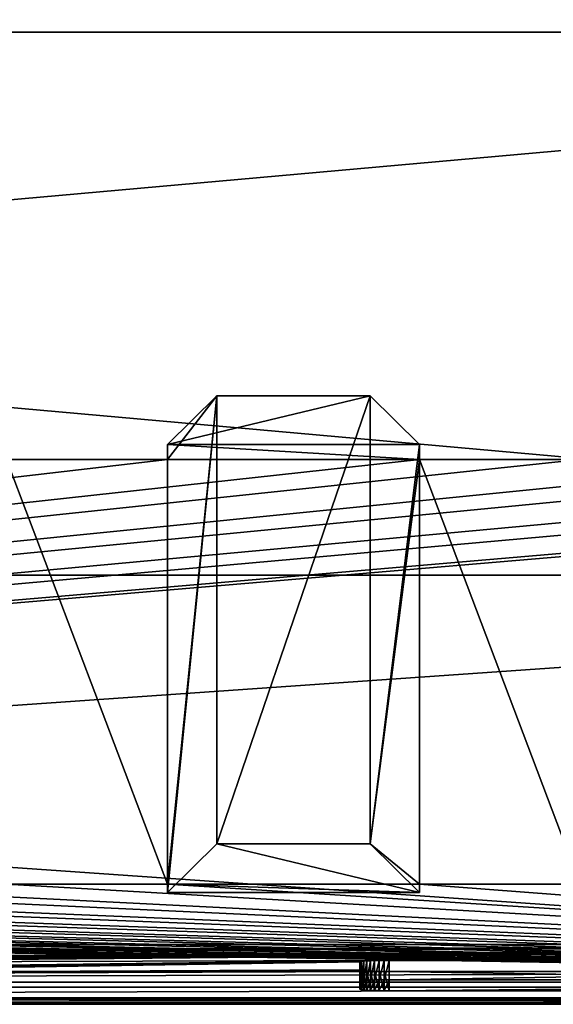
# Model space of a CAD drawing. Header units: inches. Extents: x -14.4 to 14.4, y -0.1 to 14.
# Tile 17 of 21: x 5.5 to 7.9, y 0 to 4.6. Entities that reach past the tile are written whole.
import ezdxf

# ---------------------------------------------------------------- set-up
doc = ezdxf.new("R2010")
doc.units = ezdxf.units.IN
doc.header["$LTSCALE"] = 65.185185
doc.header["$MEASUREMENT"] = 0
for name, color, linetype in [('10', 7, 'CONTINUOUS'), ('11', 7, 'CONTINUOUS'), ('113', 7, 'CONTINUOUS'), ('114', 7, 'CONTINUOUS'), ('115', 7, 'CONTINUOUS'), ('117', 7, 'CONTINUOUS'), ('12', 7, 'CONTINUOUS'), ('13', 7, 'CONTINUOUS'), ('131', 7, 'CONTINUOUS'), ('132', 7, 'CONTINUOUS'), ('17', 7, 'CONTINUOUS'), ('18', 7, 'CONTINUOUS'), ('19', 7, 'CONTINUOUS'), ('20', 7, 'CONTINUOUS'), ('21', 7, 'CONTINUOUS'), ('22', 7, 'CONTINUOUS'), ('23', 7, 'CONTINUOUS'), ('3', 7, 'CONTINUOUS'), ('4', 7, 'CONTINUOUS'), ('46', 7, 'CONTINUOUS'), ('47', 7, 'CONTINUOUS'), ('48', 7, 'CONTINUOUS'), ('49', 7, 'CONTINUOUS'), ('5', 7, 'CONTINUOUS'), ('50', 7, 'CONTINUOUS'), ('51', 7, 'CONTINUOUS'), ('6', 7, 'CONTINUOUS'), ('7', 7, 'CONTINUOUS'), ('8', 7, 'CONTINUOUS'), ('9', 7, 'CONTINUOUS')]:
    doc.layers.add(name, color=color, linetype=linetype)

msp = doc.modelspace()

# ---------------------------------------------------------------- linework, layer by layer
at = {"layer": '10', "color": 7, "linetype": 'CONTINUOUS'}
for points in [[(-14.226, 0, -0.5), (14.226, 0, -0.5), (-14.226, -0.015, -0.5), (-14.226, 0, -0.5)], [(14.226, 0, -0.5), (-14.226, -0.03, -0.5), (-14.226, -0.015, -0.5), (14.226, 0, -0.5)], [(-14.226, -0.03, -0.5), (14.226, 0, -0.5), (14.226, -0.015, -0.5), (-14.226, -0.03, -0.5)], [(14.226, -0.03, -0.5), (-14.226, -0.03, -0.5), (14.226, -0.015, -0.5), (14.226, -0.03, -0.5)]]:
    msp.add_3dface(points, dxfattribs=at)
at = {"layer": '11', "color": 7, "linetype": 'CONTINUOUS'}
for points in [[(14.1635, 1.97, -0.03), (14.1635, 0, -0.03), (-14.1635, 0, -0.03), (14.1635, 1.97, -0.03)], [(14.1635, 1.97, -0.03), (-14.1635, 0, -0.03), (-14.1635, 1.97, -0.03), (14.1635, 1.97, -0.03)]]:
    msp.add_3dface(points, dxfattribs=at)
at = {"layer": '113', "color": 7, "linetype": 'CONTINUOUS'}
for points in [[(7.047, 0.0775, 16.9958), (7.0491, 0.0787, 16.972), (7.047, 0.0404, 17.7038), (7.047, 0.0775, 16.9958)], [(7.047, 0.0404, 17.7038), (7.0491, 0.0787, 16.972), (7.0491, 0.0391, 17.7277), (7.047, 0.0404, 17.7038)], [(7.0491, 0.0787, 16.972), (7.0553, 0.08, 16.9488), (7.0491, 0.0391, 17.7277), (7.0491, 0.0787, 16.972)], [(7.0491, 0.0391, 17.7277), (7.0553, 0.08, 16.9488), (7.0553, 0.0379, 17.7508), (7.0491, 0.0391, 17.7277)], [(7.0553, 0.08, 16.9488), (7.0654, 0.0811, 16.9271), (7.0553, 0.0379, 17.7508), (7.0553, 0.08, 16.9488)], [(7.0553, 0.0379, 17.7508), (7.0654, 0.0811, 16.9271), (7.0654, 0.0368, 17.7725), (7.0553, 0.0379, 17.7508)], [(7.0654, 0.0811, 16.9271), (7.0792, 0.0821, 16.9075), (7.0654, 0.0368, 17.7725), (7.0654, 0.0811, 16.9271)], [(7.0654, 0.0368, 17.7725), (7.0792, 0.0821, 16.9075), (7.0792, 0.0358, 17.7921), (7.0654, 0.0368, 17.7725)], [(7.0792, 0.0821, 16.9075), (7.0961, 0.083, 16.8906), (7.0792, 0.0358, 17.7921), (7.0792, 0.0821, 16.9075)], [(7.0792, 0.0358, 17.7921), (7.0961, 0.083, 16.8906), (7.0961, 0.0349, 17.809), (7.0792, 0.0358, 17.7921)], [(7.0961, 0.083, 16.8906), (7.1158, 0.0837, 16.8769), (7.0961, 0.0349, 17.809), (7.0961, 0.083, 16.8906)], [(7.0961, 0.0349, 17.809), (7.1158, 0.0837, 16.8769), (7.1158, 0.0342, 17.8227), (7.0961, 0.0349, 17.809)], [(7.1158, 0.0837, 16.8769), (7.1375, 0.0843, 16.8668), (7.1158, 0.0342, 17.8227), (7.1158, 0.0837, 16.8769)], [(7.1158, 0.0342, 17.8227), (7.1375, 0.0843, 16.8668), (7.1375, 0.0336, 17.8329), (7.1158, 0.0342, 17.8227)], [(7.1375, 0.0843, 16.8668), (7.1606, 0.0846, 16.8606), (7.1375, 0.0336, 17.8329), (7.1375, 0.0843, 16.8668)], [(7.1375, 0.0336, 17.8329), (7.1606, 0.0846, 16.8606), (7.1606, 0.0333, 17.8391), (7.1375, 0.0336, 17.8329)], [(7.1845, 0.0847, 16.8585), (7.1845, 0.0332, 17.8411), (7.1606, 0.0333, 17.8391), (7.1845, 0.0847, 16.8585)], [(7.1606, 0.0846, 16.8606), (7.1845, 0.0847, 16.8585), (7.1606, 0.0333, 17.8391), (7.1606, 0.0846, 16.8606)], [(12.8155, 0.0332, 17.8411), (7.1845, 0.0332, 17.8411), (12.8155, 0.0847, 16.8585), (12.8155, 0.0332, 17.8411)], [(12.8155, 0.0847, 16.8585), (7.1845, 0.0332, 17.8411), (7.1845, 0.0847, 16.8585), (12.8155, 0.0847, 16.8585)]]:
    msp.add_3dface(points, dxfattribs=at)
at = {"layer": '114', "color": 7, "linetype": 'CONTINUOUS'}
for points in [[(7.047, 0.1303, 17.7085), (7.047, 0.1674, 17.0005), (7.047, 0.0404, 17.7038), (7.047, 0.1303, 17.7085)], [(7.047, 0.1674, 17.0005), (7.047, 0.0775, 16.9958), (7.047, 0.0404, 17.7038), (7.047, 0.1674, 17.0005)]]:
    msp.add_3dface(points, dxfattribs=at)
at = {"layer": '115', "color": 7, "linetype": 'CONTINUOUS'}
for points in [[(7.1845, 0.1746, 16.8632), (12.8155, 0.1746, 16.8632), (7.1845, 0.0847, 16.8585), (7.1845, 0.1746, 16.8632)], [(12.8155, 0.1746, 16.8632), (12.8155, 0.0847, 16.8585), (7.1845, 0.0847, 16.8585), (12.8155, 0.1746, 16.8632)]]:
    msp.add_3dface(points, dxfattribs=at)
at = {"layer": '117', "color": 7, "linetype": 'CONTINUOUS'}
for points in [[(12.8155, 0.1231, 17.8459), (7.1845, 0.1231, 17.8459), (12.8155, 0.0332, 17.8411), (12.8155, 0.1231, 17.8459)], [(7.1845, 0.1231, 17.8459), (7.1845, 0.0332, 17.8411), (12.8155, 0.0332, 17.8411), (7.1845, 0.1231, 17.8459)]]:
    msp.add_3dface(points, dxfattribs=at)
at = {"layer": '12', "color": 7, "linetype": 'CONTINUOUS'}
for points in [[(14.1635, 1.97), (14.1635, 1.97, -0.03), (-14.1635, 1.97, -0.03), (14.1635, 1.97)], [(14.1635, 1.97), (-14.1635, 1.97, -0.03), (-14.1635, 1.97), (14.1635, 1.97)]]:
    msp.add_3dface(points, dxfattribs=at)
at = {"layer": '13', "color": 7, "linetype": 'CONTINUOUS'}
for points in [[(10.7058, 14), (14.1635, 4.5), (-14.1635, 1.97), (10.7058, 14)], [(-10.7058, 14), (10.7058, 14), (-14.1635, 1.97), (-10.7058, 14)], [(14.1635, 4.5), (14.1635, 1.97), (-14.1635, 1.97), (14.1635, 4.5)]]:
    msp.add_3dface(points, dxfattribs=at)
at = {"layer": '131', "color": 7, "linetype": 'CONTINUOUS'}
for points in [[(7.0491, 0.129, 17.7324), (7.047, 0.1303, 17.7085), (7.0491, 0.0391, 17.7277), (7.0491, 0.129, 17.7324)], [(7.047, 0.1303, 17.7085), (7.047, 0.0404, 17.7038), (7.0491, 0.0391, 17.7277), (7.047, 0.1303, 17.7085)], [(7.0553, 0.1278, 17.7555), (7.0491, 0.129, 17.7324), (7.0553, 0.0379, 17.7508), (7.0553, 0.1278, 17.7555)], [(7.0491, 0.129, 17.7324), (7.0491, 0.0391, 17.7277), (7.0553, 0.0379, 17.7508), (7.0491, 0.129, 17.7324)], [(7.0654, 0.1267, 17.7772), (7.0553, 0.1278, 17.7555), (7.0654, 0.0368, 17.7725), (7.0654, 0.1267, 17.7772)], [(7.0553, 0.1278, 17.7555), (7.0553, 0.0379, 17.7508), (7.0654, 0.0368, 17.7725), (7.0553, 0.1278, 17.7555)], [(7.0792, 0.1256, 17.7968), (7.0654, 0.1267, 17.7772), (7.0792, 0.0358, 17.7921), (7.0792, 0.1256, 17.7968)], [(7.0654, 0.1267, 17.7772), (7.0654, 0.0368, 17.7725), (7.0792, 0.0358, 17.7921), (7.0654, 0.1267, 17.7772)], [(7.0961, 0.1247, 17.8137), (7.0792, 0.1256, 17.7968), (7.0961, 0.0349, 17.809), (7.0961, 0.1247, 17.8137)], [(7.0792, 0.1256, 17.7968), (7.0792, 0.0358, 17.7921), (7.0961, 0.0349, 17.809), (7.0792, 0.1256, 17.7968)], [(7.1157, 0.124, 17.8275), (7.0961, 0.1247, 17.8137), (7.1158, 0.0342, 17.8227), (7.1157, 0.124, 17.8275)], [(7.0961, 0.1247, 17.8137), (7.0961, 0.0349, 17.809), (7.1158, 0.0342, 17.8227), (7.0961, 0.1247, 17.8137)], [(7.1375, 0.1235, 17.8376), (7.1157, 0.124, 17.8275), (7.1375, 0.0336, 17.8329), (7.1375, 0.1235, 17.8376)], [(7.1157, 0.124, 17.8275), (7.1158, 0.0342, 17.8227), (7.1375, 0.0336, 17.8329), (7.1157, 0.124, 17.8275)], [(7.1606, 0.1232, 17.8438), (7.1375, 0.1235, 17.8376), (7.1606, 0.0333, 17.8391), (7.1606, 0.1232, 17.8438)], [(7.1375, 0.1235, 17.8376), (7.1375, 0.0336, 17.8329), (7.1606, 0.0333, 17.8391), (7.1375, 0.1235, 17.8376)], [(7.1845, 0.1231, 17.8459), (7.1606, 0.1232, 17.8438), (7.1845, 0.0332, 17.8411), (7.1845, 0.1231, 17.8459)], [(7.1845, 0.0332, 17.8411), (7.1606, 0.1232, 17.8438), (7.1606, 0.0333, 17.8391), (7.1845, 0.0332, 17.8411)]]:
    msp.add_3dface(points, dxfattribs=at)
at = {"layer": '132', "color": 7, "linetype": 'CONTINUOUS'}
for points in [[(7.047, 0.1674, 17.0005), (7.0491, 0.1686, 16.9767), (7.047, 0.0775, 16.9958), (7.047, 0.1674, 17.0005)], [(7.0491, 0.1686, 16.9767), (7.0491, 0.0787, 16.972), (7.047, 0.0775, 16.9958), (7.0491, 0.1686, 16.9767)], [(7.0491, 0.1686, 16.9767), (7.0553, 0.1698, 16.9536), (7.0491, 0.0787, 16.972), (7.0491, 0.1686, 16.9767)], [(7.0553, 0.1698, 16.9536), (7.0553, 0.08, 16.9488), (7.0491, 0.0787, 16.972), (7.0553, 0.1698, 16.9536)], [(7.0553, 0.1698, 16.9536), (7.0654, 0.171, 16.9319), (7.0553, 0.08, 16.9488), (7.0553, 0.1698, 16.9536)], [(7.0654, 0.171, 16.9319), (7.0654, 0.0811, 16.9271), (7.0553, 0.08, 16.9488), (7.0654, 0.171, 16.9319)], [(7.0654, 0.171, 16.9319), (7.0792, 0.172, 16.9123), (7.0654, 0.0811, 16.9271), (7.0654, 0.171, 16.9319)], [(7.0792, 0.172, 16.9123), (7.0792, 0.0821, 16.9075), (7.0654, 0.0811, 16.9271), (7.0792, 0.172, 16.9123)], [(7.0792, 0.172, 16.9123), (7.0961, 0.1729, 16.8953), (7.0792, 0.0821, 16.9075), (7.0792, 0.172, 16.9123)], [(7.0961, 0.1729, 16.8953), (7.0961, 0.083, 16.8906), (7.0792, 0.0821, 16.9075), (7.0961, 0.1729, 16.8953)], [(7.0961, 0.1729, 16.8953), (7.1157, 0.1736, 16.8816), (7.0961, 0.083, 16.8906), (7.0961, 0.1729, 16.8953)], [(7.1157, 0.1736, 16.8816), (7.1158, 0.0837, 16.8769), (7.0961, 0.083, 16.8906), (7.1157, 0.1736, 16.8816)], [(7.1157, 0.1736, 16.8816), (7.1375, 0.1741, 16.8715), (7.1158, 0.0837, 16.8769), (7.1157, 0.1736, 16.8816)], [(7.1375, 0.1741, 16.8715), (7.1375, 0.0843, 16.8668), (7.1158, 0.0837, 16.8769), (7.1375, 0.1741, 16.8715)], [(7.1375, 0.1741, 16.8715), (7.1606, 0.1745, 16.8653), (7.1375, 0.0843, 16.8668), (7.1375, 0.1741, 16.8715)], [(7.1606, 0.1745, 16.8653), (7.1606, 0.0846, 16.8606), (7.1375, 0.0843, 16.8668), (7.1606, 0.1745, 16.8653)], [(7.1606, 0.1745, 16.8653), (7.1845, 0.1746, 16.8632), (7.1606, 0.0846, 16.8606), (7.1606, 0.1745, 16.8653)], [(7.1845, 0.1746, 16.8632), (7.1845, 0.0847, 16.8585), (7.1606, 0.0846, 16.8606), (7.1845, 0.1746, 16.8632)]]:
    msp.add_3dface(points, dxfattribs=at)
at = {"layer": '17', "color": 7, "linetype": 'CONTINUOUS'}
for points in [[(-13.3225, -0.03), (13.3225, -0.03), (-13.3225, 0.073), (-13.3225, -0.03)], [(13.3225, -0.03), (13.3225, 0.073), (-13.3225, 0.073), (13.3225, -0.03)]]:
    msp.add_3dface(points, dxfattribs=at)
at = {"layer": '18', "color": 7, "linetype": 'CONTINUOUS'}
for points in [[(13.3225, -0.03, 19.25), (-13.3225, -0.03, 19.25), (13.3225, 0.0495, 19.25), (13.3225, -0.03, 19.25)], [(13.3225, 0.0495, 19.25), (-13.3225, -0.03, 19.25), (-13.3225, 0.0495, 19.25), (13.3225, 0.0495, 19.25)]]:
    msp.add_3dface(points, dxfattribs=at)
at = {"layer": '19', "color": 7, "linetype": 'CONTINUOUS'}
for points in [[(13.3225, 0.2484, 15.4549), (-12.8155, 0.1746, 16.8632), (-13.3225, 0.2484, 15.4549), (13.3225, 0.2484, 15.4549)], [(-12.8155, 0.1746, 16.8632), (13.3225, 0.2484, 15.4549), (-7.1845, 0.1746, 16.8632), (-12.8155, 0.1746, 16.8632)], [(-7.1845, 0.1746, 16.8632), (13.3225, 0.2484, 15.4549), (-7.1606, 0.1745, 16.8653), (-7.1845, 0.1746, 16.8632)], [(-7.1606, 0.1745, 16.8653), (13.3225, 0.2484, 15.4549), (-7.1375, 0.1741, 16.8715), (-7.1606, 0.1745, 16.8653)], [(-7.1375, 0.1741, 16.8715), (13.3225, 0.2484, 15.4549), (-7.1157, 0.1736, 16.8816), (-7.1375, 0.1741, 16.8715)], [(-7.1157, 0.1736, 16.8816), (13.3225, 0.2484, 15.4549), (-7.0961, 0.1729, 16.8953), (-7.1157, 0.1736, 16.8816)], [(-7.0961, 0.1729, 16.8953), (13.3225, 0.2484, 15.4549), (-7.0792, 0.172, 16.9123), (-7.0961, 0.1729, 16.8953)], [(13.3225, 0.2484, 15.4549), (-3.405, 0.1848, 16.668), (-7.0792, 0.172, 16.9123), (13.3225, 0.2484, 15.4549)], [(-3.405, 0.1848, 16.668), (13.3225, 0.2484, 15.4549), (3.405, 0.1848, 16.668), (-3.405, 0.1848, 16.668)], [(3.405, 0.1848, 16.668), (13.3225, 0.2484, 15.4549), (3.4584, 0.1846, 16.6718), (3.405, 0.1848, 16.668)], [(3.4584, 0.1846, 16.6718), (13.3225, 0.2484, 15.4549), (3.5106, 0.184, 16.6831), (3.4584, 0.1846, 16.6718)], [(3.5106, 0.184, 16.6831), (13.3225, 0.2484, 15.4549), (3.5608, 0.183, 16.7018), (3.5106, 0.184, 16.6831)], [(3.5608, 0.183, 16.7018), (13.3225, 0.2484, 15.4549), (3.6077, 0.1817, 16.7274), (3.5608, 0.183, 16.7018)], [(3.6077, 0.1817, 16.7274), (13.3225, 0.2484, 15.4549), (3.6506, 0.18, 16.7594), (3.6077, 0.1817, 16.7274)], [(3.6506, 0.18, 16.7594), (13.3225, 0.2484, 15.4549), (3.6884, 0.178, 16.7972), (3.6506, 0.18, 16.7594)], [(3.6884, 0.178, 16.7972), (13.3225, 0.2484, 15.4549), (3.7205, 0.1758, 16.84), (3.6884, 0.178, 16.7972)], [(3.7205, 0.1758, 16.84), (13.3225, 0.2484, 15.4549), (3.7461, 0.1733, 16.8869), (3.7205, 0.1758, 16.84)], [(3.7461, 0.1733, 16.8869), (13.3225, 0.2484, 15.4549), (3.7648, 0.1707, 16.937), (3.7461, 0.1733, 16.8869)], [(3.7648, 0.1707, 16.937), (13.3225, 0.2484, 15.4549), (3.7762, 0.168, 16.9892), (3.7648, 0.1707, 16.937)], [(3.7762, 0.168, 16.9892), (13.3225, 0.2484, 15.4549), (3.78, 0.1652, 17.0425), (3.7762, 0.168, 16.9892)], [(3.78, 0.1652, 17.0425), (13.3225, 0.2484, 15.4549), (7.1606, 0.1745, 16.8653), (3.78, 0.1652, 17.0425)], [(7.1606, 0.1745, 16.8653), (13.3225, 0.2484, 15.4549), (7.1845, 0.1746, 16.8632), (7.1606, 0.1745, 16.8653)], [(7.1845, 0.1746, 16.8632), (13.3225, 0.2484, 15.4549), (12.8155, 0.1746, 16.8632), (7.1845, 0.1746, 16.8632)], [(3.5106, 0.1136, 18.0259), (3.5608, 0.1146, 18.0072), (7.047, 0.1674, 17.0005), (3.5106, 0.1136, 18.0259)], [(7.047, 0.1303, 17.7085), (3.5106, 0.1136, 18.0259), (7.047, 0.1674, 17.0005), (7.047, 0.1303, 17.7085)], [(3.5608, 0.1146, 18.0072), (3.6077, 0.1159, 17.9816), (7.047, 0.1674, 17.0005), (3.5608, 0.1146, 18.0072)], [(3.6077, 0.1159, 17.9816), (3.6506, 0.1176, 17.9496), (7.047, 0.1674, 17.0005), (3.6077, 0.1159, 17.9816)], [(3.6506, 0.1176, 17.9496), (3.6884, 0.1196, 17.9118), (7.047, 0.1674, 17.0005), (3.6506, 0.1176, 17.9496)], [(3.6884, 0.1196, 17.9118), (3.7205, 0.1218, 17.8691), (7.047, 0.1674, 17.0005), (3.6884, 0.1196, 17.9118)], [(3.7205, 0.1218, 17.8691), (3.7461, 0.1243, 17.8222), (7.047, 0.1674, 17.0005), (3.7205, 0.1218, 17.8691)], [(3.7461, 0.1243, 17.8222), (3.7648, 0.1269, 17.7721), (7.047, 0.1674, 17.0005), (3.7461, 0.1243, 17.8222)], [(3.7648, 0.1269, 17.7721), (3.7762, 0.1297, 17.7199), (7.047, 0.1674, 17.0005), (3.7648, 0.1269, 17.7721)], [(3.7762, 0.1297, 17.7199), (3.78, 0.1325, 17.6666), (7.047, 0.1674, 17.0005), (3.7762, 0.1297, 17.7199)], [(3.78, 0.1325, 17.6666), (3.78, 0.1652, 17.0425), (7.1606, 0.1745, 16.8653), (3.78, 0.1325, 17.6666)], [(7.1375, 0.1741, 16.8715), (3.78, 0.1325, 17.6666), (7.1606, 0.1745, 16.8653), (7.1375, 0.1741, 16.8715)], [(7.1157, 0.1736, 16.8816), (3.78, 0.1325, 17.6666), (7.1375, 0.1741, 16.8715), (7.1157, 0.1736, 16.8816)], [(7.0961, 0.1729, 16.8953), (3.78, 0.1325, 17.6666), (7.1157, 0.1736, 16.8816), (7.0961, 0.1729, 16.8953)], [(7.0792, 0.172, 16.9123), (3.78, 0.1325, 17.6666), (7.0961, 0.1729, 16.8953), (7.0792, 0.172, 16.9123)], [(7.0654, 0.171, 16.9319), (3.78, 0.1325, 17.6666), (7.0792, 0.172, 16.9123), (7.0654, 0.171, 16.9319)], [(7.0553, 0.1698, 16.9536), (3.78, 0.1325, 17.6666), (7.0654, 0.171, 16.9319), (7.0553, 0.1698, 16.9536)], [(7.0491, 0.1686, 16.9767), (3.78, 0.1325, 17.6666), (7.0553, 0.1698, 16.9536), (7.0491, 0.1686, 16.9767)], [(7.047, 0.1674, 17.0005), (3.78, 0.1325, 17.6666), (7.0491, 0.1686, 16.9767), (7.047, 0.1674, 17.0005)], [(7.0961, 0.1247, 17.8137), (-13.3225, 0.0495, 19.25), (7.0792, 0.1256, 17.7968), (7.0961, 0.1247, 17.8137)], [(-13.3225, 0.0495, 19.25), (3.405, 0.1128, 18.0411), (7.0792, 0.1256, 17.7968), (-13.3225, 0.0495, 19.25)], [(7.1157, 0.124, 17.8275), (-13.3225, 0.0495, 19.25), (7.0961, 0.1247, 17.8137), (7.1157, 0.124, 17.8275)], [(7.1375, 0.1235, 17.8376), (-13.3225, 0.0495, 19.25), (7.1157, 0.124, 17.8275), (7.1375, 0.1235, 17.8376)], [(7.1606, 0.1232, 17.8438), (-13.3225, 0.0495, 19.25), (7.1375, 0.1235, 17.8376), (7.1606, 0.1232, 17.8438)], [(7.1845, 0.1231, 17.8459), (-13.3225, 0.0495, 19.25), (7.1606, 0.1232, 17.8438), (7.1845, 0.1231, 17.8459)], [(13.3225, 0.0495, 19.25), (-13.3225, 0.0495, 19.25), (12.8155, 0.1231, 17.8459), (13.3225, 0.0495, 19.25)], [(12.8155, 0.1231, 17.8459), (-13.3225, 0.0495, 19.25), (7.1845, 0.1231, 17.8459), (12.8155, 0.1231, 17.8459)], [(3.4584, 0.113, 18.0373), (7.0792, 0.1256, 17.7968), (3.405, 0.1128, 18.0411), (3.4584, 0.113, 18.0373)], [(3.4584, 0.113, 18.0373), (3.5106, 0.1136, 18.0259), (7.047, 0.1303, 17.7085), (3.4584, 0.113, 18.0373)], [(3.4584, 0.113, 18.0373), (7.047, 0.1303, 17.7085), (7.0491, 0.129, 17.7324), (3.4584, 0.113, 18.0373)], [(7.0553, 0.1278, 17.7555), (3.4584, 0.113, 18.0373), (7.0491, 0.129, 17.7324), (7.0553, 0.1278, 17.7555)], [(7.0654, 0.1267, 17.7772), (3.4584, 0.113, 18.0373), (7.0553, 0.1278, 17.7555), (7.0654, 0.1267, 17.7772)], [(7.0654, 0.1267, 17.7772), (7.0792, 0.1256, 17.7968), (3.4584, 0.113, 18.0373), (7.0654, 0.1267, 17.7772)]]:
    msp.add_3dface(points, dxfattribs=at)
at = {"layer": '20', "color": 7, "linetype": 'CONTINUOUS'}
for points in [[(13.3225, 2.5088, 15.1372), (13.3225, 0.2484, 15.4549), (-13.3225, 0.2484, 15.4549), (13.3225, 2.5088, 15.1372)], [(13.3225, 2.5088, 15.1372), (-13.3225, 0.2484, 15.4549), (13.1, 2.5088, 15.1372), (13.3225, 2.5088, 15.1372)], [(13.1, 2.5088, 15.1372), (-13.3225, 0.2484, 15.4549), (11.925, 2.5088, 15.1372), (13.1, 2.5088, 15.1372)], [(11.925, 2.5088, 15.1372), (-13.3225, 0.2484, 15.4549), (11.175, 2.5088, 15.1372), (11.925, 2.5088, 15.1372)], [(11.175, 2.5088, 15.1372), (-13.3225, 0.2484, 15.4549), (10, 2.5088, 15.1372), (11.175, 2.5088, 15.1372)], [(10, 2.5088, 15.1372), (-13.3225, 0.2484, 15.4549), (9.25, 2.5088, 15.1372), (10, 2.5088, 15.1372)], [(9.25, 2.5088, 15.1372), (-13.3225, 0.2484, 15.4549), (8.075, 2.5088, 15.1372), (9.25, 2.5088, 15.1372)], [(8.075, 2.5088, 15.1372), (-13.3225, 0.2484, 15.4549), (7.325, 2.5088, 15.1372), (8.075, 2.5088, 15.1372)], [(7.325, 2.5088, 15.1372), (-13.3225, 0.2484, 15.4549), (6.15, 2.5088, 15.1372), (7.325, 2.5088, 15.1372)], [(6.15, 2.5088, 15.1372), (-13.3225, 0.2484, 15.4549), (5.4, 2.5088, 15.1372), (6.15, 2.5088, 15.1372)]]:
    msp.add_3dface(points, dxfattribs=at)
at = {"layer": '21', "color": 7, "linetype": 'CONTINUOUS'}
for points in [[(6.15, 2.5088, 15.1372), (5.4, 2.5088, 15.1372), (6.15, 0.5294, 1.053), (6.15, 2.5088, 15.1372)], [(6.15, 0.5294, 1.053), (5.4, 2.5088, 15.1372), (5.4, 0.5294, 1.053), (6.15, 0.5294, 1.053)], [(8.075, 2.5088, 15.1372), (7.325, 2.5088, 15.1372), (8.075, 0.5294, 1.053), (8.075, 2.5088, 15.1372)], [(8.075, 0.5294, 1.053), (7.325, 2.5088, 15.1372), (7.325, 0.5294, 1.053), (8.075, 0.5294, 1.053)]]:
    msp.add_3dface(points, dxfattribs=at)
at = {"layer": '22', "color": 7, "linetype": 'CONTINUOUS'}
for points in [[(13.3225, 0.073, 1.053), (-13.1, 0.5294, 1.053), (-13.3225, 0.5294, 1.053), (13.3225, 0.073, 1.053)], [(13.3225, 0.073, 1.053), (-13.3225, 0.5294, 1.053), (-13.3225, 0.073, 1.053), (13.3225, 0.073, 1.053)], [(13.3225, 0.073, 1.053), (-11.925, 0.5294, 1.053), (-13.1, 0.5294, 1.053), (13.3225, 0.073, 1.053)], [(13.3225, 0.073, 1.053), (-11.175, 0.5294, 1.053), (-11.925, 0.5294, 1.053), (13.3225, 0.073, 1.053)], [(-11.175, 0.5294, 1.053), (13.3225, 0.073, 1.053), (-10, 0.5294, 1.053), (-11.175, 0.5294, 1.053)], [(13.3225, 0.073, 1.053), (-9.25, 0.5294, 1.053), (-10, 0.5294, 1.053), (13.3225, 0.073, 1.053)], [(-9.25, 0.5294, 1.053), (13.3225, 0.073, 1.053), (-8.075, 0.5294, 1.053), (-9.25, 0.5294, 1.053)], [(13.3225, 0.073, 1.053), (-7.325, 0.5294, 1.053), (-8.075, 0.5294, 1.053), (13.3225, 0.073, 1.053)], [(-7.325, 0.5294, 1.053), (13.3225, 0.073, 1.053), (-6.15, 0.5294, 1.053), (-7.325, 0.5294, 1.053)], [(13.3225, 0.073, 1.053), (-5.4, 0.5294, 1.053), (-6.15, 0.5294, 1.053), (13.3225, 0.073, 1.053)], [(-5.4, 0.5294, 1.053), (13.3225, 0.073, 1.053), (-4.225, 0.5294, 1.053), (-5.4, 0.5294, 1.053)], [(13.3225, 0.073, 1.053), (-3.475, 0.5294, 1.053), (-4.225, 0.5294, 1.053), (13.3225, 0.073, 1.053)], [(-3.475, 0.5294, 1.053), (13.3225, 0.073, 1.053), (-2.3, 0.5294, 1.053), (-3.475, 0.5294, 1.053)], [(13.3225, 0.073, 1.053), (-1.55, 0.5294, 1.053), (-2.3, 0.5294, 1.053), (13.3225, 0.073, 1.053)], [(-1.55, 0.5294, 1.053), (13.3225, 0.073, 1.053), (-0.375, 0.5294, 1.053), (-1.55, 0.5294, 1.053)], [(-0.375, 0.5294, 1.053), (13.3225, 0.073, 1.053), (0.375, 0.5294, 1.053), (-0.375, 0.5294, 1.053)], [(13.3225, 0.073, 1.053), (1.55, 0.5294, 1.053), (0.375, 0.5294, 1.053), (13.3225, 0.073, 1.053)], [(13.3225, 0.073, 1.053), (2.3, 0.5294, 1.053), (1.55, 0.5294, 1.053), (13.3225, 0.073, 1.053)], [(2.3, 0.5294, 1.053), (13.3225, 0.073, 1.053), (3.475, 0.5294, 1.053), (2.3, 0.5294, 1.053)], [(13.3225, 0.073, 1.053), (4.225, 0.5294, 1.053), (3.475, 0.5294, 1.053), (13.3225, 0.073, 1.053)], [(4.225, 0.5294, 1.053), (13.3225, 0.073, 1.053), (5.4, 0.5294, 1.053), (4.225, 0.5294, 1.053)], [(13.3225, 0.073, 1.053), (6.15, 0.5294, 1.053), (5.4, 0.5294, 1.053), (13.3225, 0.073, 1.053)], [(6.15, 0.5294, 1.053), (13.3225, 0.073, 1.053), (7.325, 0.5294, 1.053), (6.15, 0.5294, 1.053)], [(13.3225, 0.073, 1.053), (8.075, 0.5294, 1.053), (7.325, 0.5294, 1.053), (13.3225, 0.073, 1.053)]]:
    msp.add_3dface(points, dxfattribs=at)
at = {"layer": '23', "color": 7, "linetype": 'CONTINUOUS'}
for points in [[(-13.3225, 0.073), (13.3225, 0.073), (-0.4329, 0.073, 0.315), (-13.3225, 0.073)], [(13.3225, 0.073, 1.053), (-13.3225, 0.073, 1.053), (0.503, 0.073, 0.757), (13.3225, 0.073, 1.053)], [(-0.4329, 0.073, 0.315), (13.3225, 0.073), (-0.4039, 0.073, 0.3176), (-0.4329, 0.073, 0.315)], [(-0.4039, 0.073, 0.3176), (13.3225, 0.073), (-0.0944, 0.073, 0.3153), (-0.4039, 0.073, 0.3176)], [(-0.0944, 0.073, 0.3153), (13.3225, 0.073), (-0.0644, 0.073, 0.3198), (-0.0944, 0.073, 0.3153)], [(-0.0644, 0.073, 0.3198), (13.3225, 0.073), (0.2654, 0.073, 0.3153), (-0.0644, 0.073, 0.3198)], [(0.2654, 0.073, 0.3153), (13.3225, 0.073), (0.2957, 0.073, 0.3163), (0.2654, 0.073, 0.3153)], [(0.2957, 0.073, 0.3163), (13.3225, 0.073), (0.604, 0.073, 0.315), (0.2957, 0.073, 0.3163)], [(13.3225, 0.073), (13.3225, 0.073, 1.053), (0.503, 0.073, 0.757), (13.3225, 0.073)], [(0.604, 0.073, 0.649), (13.3225, 0.073), (0.503, 0.073, 0.757), (0.604, 0.073, 0.649)], [(0.604, 0.073, 0.315), (13.3225, 0.073), (0.604, 0.073, 0.381), (0.604, 0.073, 0.315)], [(0.604, 0.073, 0.381), (13.3225, 0.073), (0.604, 0.073, 0.583), (0.604, 0.073, 0.381)], [(0.604, 0.073, 0.583), (13.3225, 0.073), (0.604, 0.073, 0.649), (0.604, 0.073, 0.583)]]:
    msp.add_3dface(points, dxfattribs=at)
at = {"layer": '3', "color": 7, "linetype": 'CONTINUOUS'}
for points in [[(14.1635, 4.5, 19.25), (-10.7058, 14, 13), (-14.1635, 4.5, 19.25), (14.1635, 4.5, 19.25)], [(-10.7058, 14, 13), (14.1635, 4.5, 19.25), (10.7058, 14, 13), (-10.7058, 14, 13)]]:
    msp.add_3dface(points, dxfattribs=at)
at = {"layer": '4', "color": 7, "linetype": 'CONTINUOUS'}
for points in [[(14.1635, 1.97, 19.25), (14.1635, 4.5, 19.25), (-14.1635, 4.5, 19.25), (14.1635, 1.97, 19.25)], [(14.1635, 1.97, 19.25), (-14.1635, 4.5, 19.25), (-14.1635, 1.97, 19.25), (14.1635, 1.97, 19.25)]]:
    msp.add_3dface(points, dxfattribs=at)
at = {"layer": '46', "color": 7, "linetype": 'CONTINUOUS'}
for points in [[(6.3798, 0.7183, 0.7464), (6.15, 0.4908, 0.7783), (7.325, 0.4908, 0.7783), (6.3798, 0.7183, 0.7464)], [(7.0952, 0.7183, 0.7464), (6.3798, 0.7183, 0.7464), (7.325, 0.4908, 0.7783), (7.0952, 0.7183, 0.7464)]]:
    msp.add_3dface(points, dxfattribs=at)
at = {"layer": '47', "color": 7, "linetype": 'CONTINUOUS'}
for points in [[(7.325, 2.5784, 15.6324), (6.15, 2.5784, 15.6324), (7.0952, 2.8059, 15.6004), (7.325, 2.5784, 15.6324)], [(7.0952, 2.8059, 15.6004), (6.15, 2.5784, 15.6324), (6.3798, 2.8059, 15.6004), (7.0952, 2.8059, 15.6004)]]:
    msp.add_3dface(points, dxfattribs=at)
at = {"layer": '48', "color": 7, "linetype": 'CONTINUOUS'}
for points in [[(7.325, 2.5088, 15.1372), (6.15, 2.5088, 15.1372), (6.15, 2.5784, 15.6324), (7.325, 2.5088, 15.1372)], [(7.325, 2.5088, 15.1372), (6.15, 2.5784, 15.6324), (7.325, 2.5784, 15.6324), (7.325, 2.5088, 15.1372)], [(6.15, 0.5294, 1.053), (7.325, 0.5294, 1.053), (7.325, 0.4908, 0.7783), (6.15, 0.5294, 1.053)], [(6.15, 0.4908, 0.7783), (6.15, 0.5294, 1.053), (7.325, 0.4908, 0.7783), (6.15, 0.4908, 0.7783)]]:
    msp.add_3dface(points, dxfattribs=at)
at = {"layer": '49', "color": 7, "linetype": 'CONTINUOUS'}
for points in [[(7.0952, 0.7183, 0.7464), (7.325, 2.5784, 15.6324), (7.0952, 2.8059, 15.6004), (7.0952, 0.7183, 0.7464)], [(7.0952, 0.7183, 0.7464), (7.325, 2.5088, 15.1372), (7.325, 2.5784, 15.6324), (7.0952, 0.7183, 0.7464)], [(7.325, 0.5294, 1.053), (7.325, 2.5088, 15.1372), (7.0952, 0.7183, 0.7464), (7.325, 0.5294, 1.053)], [(7.325, 0.5294, 1.053), (7.0952, 0.7183, 0.7464), (7.325, 0.4908, 0.7783), (7.325, 0.5294, 1.053)]]:
    msp.add_3dface(points, dxfattribs=at)
at = {"layer": '5', "color": 7, "linetype": 'CONTINUOUS'}
for points in [[(14.1635, 1.97, 19.28), (14.1635, 1.97, 19.25), (-14.1635, 1.97, 19.25), (14.1635, 1.97, 19.28)], [(14.1635, 1.97, 19.28), (-14.1635, 1.97, 19.25), (-14.1635, 1.97, 19.28), (14.1635, 1.97, 19.28)]]:
    msp.add_3dface(points, dxfattribs=at)
at = {"layer": '50', "color": 7, "linetype": 'CONTINUOUS'}
for points in [[(6.3798, 0.7183, 0.7464), (7.0952, 0.7183, 0.7464), (7.0952, 2.8059, 15.6004), (6.3798, 0.7183, 0.7464)], [(6.3798, 0.7183, 0.7464), (7.0952, 2.8059, 15.6004), (6.3798, 2.8059, 15.6004), (6.3798, 0.7183, 0.7464)]]:
    msp.add_3dface(points, dxfattribs=at)
at = {"layer": '51', "color": 7, "linetype": 'CONTINUOUS'}
for points in [[(6.15, 2.5088, 15.1372), (6.15, 0.5294, 1.053), (6.3798, 2.8059, 15.6004), (6.15, 2.5088, 15.1372)], [(6.15, 2.5784, 15.6324), (6.15, 2.5088, 15.1372), (6.3798, 2.8059, 15.6004), (6.15, 2.5784, 15.6324)], [(6.15, 0.5294, 1.053), (6.15, 0.4908, 0.7783), (6.3798, 2.8059, 15.6004), (6.15, 0.5294, 1.053)], [(6.15, 0.4908, 0.7783), (6.3798, 0.7183, 0.7464), (6.3798, 2.8059, 15.6004), (6.15, 0.4908, 0.7783)]]:
    msp.add_3dface(points, dxfattribs=at)
at = {"layer": '6', "color": 7, "linetype": 'CONTINUOUS'}
for points in [[(14.1635, 0, 19.28), (14.1635, 1.97, 19.28), (-14.1635, 1.97, 19.28), (14.1635, 0, 19.28)], [(14.1635, 0, 19.28), (-14.1635, 1.97, 19.28), (-14.1635, 0, 19.28), (14.1635, 0, 19.28)]]:
    msp.add_3dface(points, dxfattribs=at)
at = {"layer": '7', "color": 7, "linetype": 'CONTINUOUS'}
for points in [[(-14.1635, 0, -0.03), (14.1635, 0, -0.03), (-14.226, 0, -0.5), (-14.1635, 0, -0.03)], [(-14.226, 0, -0.5), (14.1635, 0, -0.03), (14.226, 0, -0.5), (-14.226, 0, -0.5)], [(-14.1635, 0, 19.28), (-14.226, 0, 19.75), (14.226, 0, 19.75), (-14.1635, 0, 19.28)], [(14.1635, 0, 19.28), (-14.1635, 0, 19.28), (14.226, 0, 19.75), (14.1635, 0, 19.28)]]:
    msp.add_3dface(points, dxfattribs=at)
at = {"layer": '8', "color": 7, "linetype": 'CONTINUOUS'}
for points in [[(14.226, 0, 19.75), (-14.226, 0, 19.75), (14.226, -0.015, 19.75), (14.226, 0, 19.75)], [(-14.226, 0, 19.75), (-14.226, -0.015, 19.75), (14.226, -0.03, 19.75), (-14.226, 0, 19.75)], [(14.226, -0.015, 19.75), (-14.226, 0, 19.75), (14.226, -0.03, 19.75), (14.226, -0.015, 19.75)], [(-14.226, -0.015, 19.75), (-14.226, -0.03, 19.75), (14.226, -0.03, 19.75), (-14.226, -0.015, 19.75)]]:
    msp.add_3dface(points, dxfattribs=at)
at = {"layer": '9', "color": 7, "linetype": 'CONTINUOUS'}
for points in [[(14.226, -0.03, 19.75), (-14.226, -0.03, 19.75), (13.3225, -0.03, 19.25), (14.226, -0.03, 19.75)], [(-14.226, -0.03, 19.75), (-13.3225, -0.03, 19.25), (13.3225, -0.03, 19.25), (-14.226, -0.03, 19.75)], [(-14.226, -0.03, -0.5), (14.226, -0.03, -0.5), (-13.3225, -0.03), (-14.226, -0.03, -0.5)], [(-13.3225, -0.03), (14.226, -0.03, -0.5), (13.3225, -0.03), (-13.3225, -0.03)]]:
    msp.add_3dface(points, dxfattribs=at)

doc.saveas('drawing.dxf')
